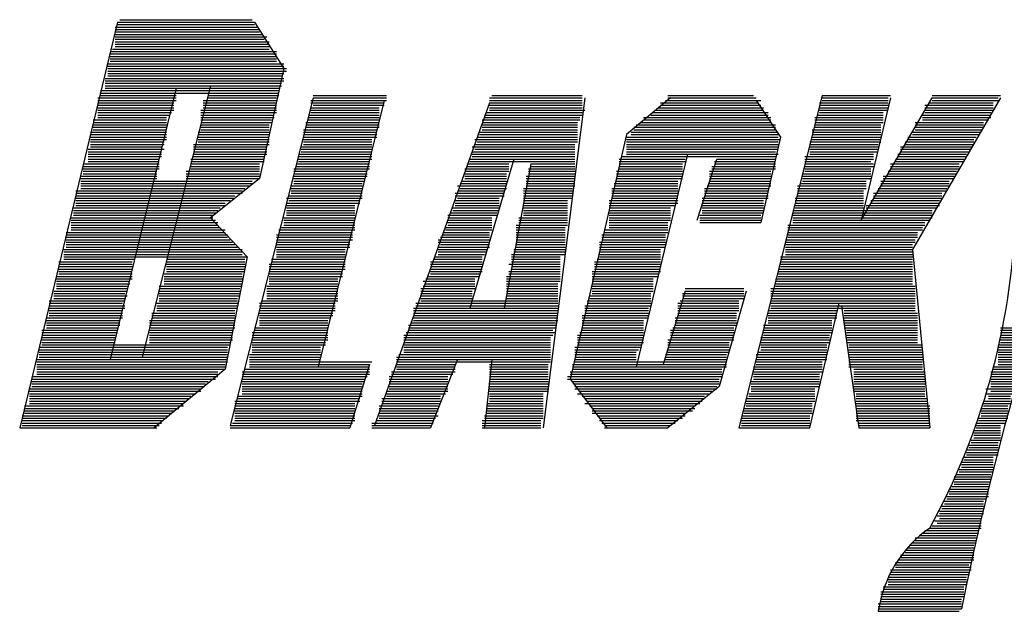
# Model space of a CAD drawing. Extents: x 11.9 to 28.1, y 10.8 to 21.2.
# Tile 21 of 39: x 18.912 to 19.315, y 18.971 to 19.213. Entities that reach past the tile are written whole.
import ezdxf

# ---------------------------------------------------------------- set-up
doc = ezdxf.new("R2010")
doc.units = 0
doc.header["$MEASUREMENT"] = 0
doc.layers.add('LAYNR1', color=2, linetype='Continuous')

msp = doc.modelspace()

# ---------------------------------------------------------------- linework, layer by layer
at = {"layer": 'LAYNR1', "color": 7}
for points in [[(18.952, 19.212), (18.912, 19.046)], [(18.952, 19.212), (19.008, 19.212)], [(18.953, 19.213), (19.007, 19.213)], [(19.008, 19.212), (19.02, 19.193)], [(18.951, 19.21), (19.009, 19.21)], [(18.951, 19.209), (19.01, 19.209)], [(18.951, 19.208), (19.01, 19.208)], [(18.952, 19.211), (19.008, 19.211)], [(18.951, 19.207), (19.011, 19.207)], [(18.951, 19.206), (19.013, 19.206)], [(18.951, 19.205), (19.012, 19.205)], [(18.951, 19.204), (19.014, 19.204)], [(18.949, 19.2), (19.017, 19.2)], [(18.95, 19.201), (19.014, 19.201)], [(18.951, 19.203), (19.014, 19.203)], [(18.951, 19.202), (19.014, 19.202)], [(18.949, 19.199), (19.017, 19.199)], [(18.949, 19.198), (19.017, 19.198)], [(18.949, 19.197), (19.017, 19.197)], [(18.949, 19.196), (19.017, 19.196)], [(18.948, 19.195), (19.02, 19.195)], [(18.948, 19.194), (19.02, 19.194)], [(18.948, 19.193), (19.021, 19.193)], [(18.948, 19.192), (19.021, 19.192)], [(19.02, 19.193), (19.01, 19.148)], [(18.947, 19.189), (19.02, 19.189)], [(18.947, 19.188), (19.02, 19.188)], [(18.948, 19.191), (19.02, 19.191)], [(18.948, 19.19), (19.019, 19.19)], [(18.945, 19.184), (19.018, 19.184)], [(18.947, 19.187), (19.019, 19.187)], [(18.947, 19.186), (19.019, 19.186)], [(18.947, 19.185), (19.018, 19.185)], [(18.976, 19.185), (18.949, 19.074)], [(18.99, 19.186), (18.962, 19.075)], [(18.944, 19.181), (18.976, 19.181)], [(18.944, 19.18), (18.976, 19.18)], [(18.945, 19.183), (19.018, 19.183)], [(18.945, 19.182), (18.976, 19.182)], [(18.987, 19.18), (19.017, 19.18)], [(18.989, 19.182), (19.018, 19.182)], [(18.989, 19.181), (19.017, 19.181)], [(19.032, 19.181), (18.998, 19.047)], [(19.031, 19.18), (19.062, 19.18)], [(19.032, 19.182), (19.062, 19.182)], [(19.032, 19.181), (19.062, 19.181)], [(19.061, 19.18), (19.034, 19.071)], [(19.104, 19.181), (19.142, 19.181)], [(19.104, 19.18), (19.142, 19.18)], [(19.105, 19.182), (19.142, 19.182)], [(19.143, 19.181), (19.126, 19.046)], [(19.178, 19.181), (19.16, 19.166)], [(19.176, 19.18), (19.215, 19.18)], [(19.177, 19.182), (19.212, 19.182)], [(19.177, 19.181), (19.213, 19.181)], [(19.24, 19.182), (19.206, 19.046)], [(19.213, 19.18), (19.223, 19.165)], [(19.24, 19.182), (19.268, 19.182)], [(19.24, 19.181), (19.267, 19.181)], [(19.24, 19.18), (19.267, 19.18)], [(19.268, 19.181), (19.256, 19.131)], [(19.256, 19.131), (19.285, 19.181)], [(19.313, 19.181), (19.277, 19.119)], [(19.285, 19.182), (19.313, 19.182)], [(19.285, 19.181), (19.312, 19.181)], [(19.285, 19.18), (19.312, 19.18)], [(18.944, 19.179), (18.975, 19.179)], [(18.944, 19.178), (18.975, 19.178)], [(18.944, 19.177), (18.975, 19.177)], [(18.944, 19.176), (18.975, 19.176)], [(18.986, 19.176), (19.017, 19.176)], [(18.987, 19.179), (19.017, 19.179)], [(18.987, 19.178), (19.017, 19.178)], [(18.987, 19.177), (19.017, 19.177)], [(19.031, 19.179), (19.061, 19.179)], [(19.031, 19.177), (19.059, 19.177)], [(19.031, 19.176), (19.059, 19.176)], [(19.032, 19.178), (19.061, 19.178)], [(19.104, 19.179), (19.057, 19.047)], [(19.104, 19.179), (19.142, 19.179)], [(19.104, 19.178), (19.142, 19.178)], [(19.104, 19.177), (19.142, 19.177)], [(19.104, 19.176), (19.143, 19.176)], [(19.172, 19.176), (19.216, 19.176)], [(19.173, 19.177), (19.216, 19.177)], [(19.174, 19.179), (19.214, 19.179)], [(19.174, 19.178), (19.215, 19.178)], [(19.239, 19.179), (19.267, 19.179)], [(19.239, 19.178), (19.267, 19.178)], [(19.239, 19.177), (19.267, 19.177)], [(19.239, 19.176), (19.267, 19.176)], [(19.282, 19.178), (19.31, 19.178)], [(19.282, 19.177), (19.31, 19.177)], [(19.282, 19.176), (19.31, 19.176)], [(19.284, 19.179), (19.31, 19.179)], [(18.942, 19.172), (18.972, 19.172)], [(18.944, 19.175), (18.974, 19.175)], [(18.944, 19.174), (18.973, 19.174)], [(18.944, 19.173), (18.972, 19.173)], [(18.986, 19.175), (19.017, 19.175)], [(18.986, 19.174), (19.016, 19.174)], [(18.986, 19.173), (19.016, 19.173)], [(18.986, 19.172), (19.015, 19.172)], [(19.03, 19.174), (19.059, 19.174)], [(19.03, 19.173), (19.059, 19.173)], [(19.03, 19.172), (19.059, 19.172)], [(19.031, 19.175), (19.059, 19.175)], [(19.101, 19.172), (19.141, 19.172)], [(19.102, 19.174), (19.142, 19.174)], [(19.102, 19.173), (19.141, 19.173)], [(19.103, 19.175), (19.142, 19.175)], [(19.167, 19.173), (19.219, 19.173)], [(19.167, 19.172), (19.219, 19.172)], [(19.17, 19.174), (19.218, 19.174)], [(19.171, 19.175), (19.218, 19.175)], [(19.237, 19.173), (19.265, 19.173)], [(19.237, 19.172), (19.265, 19.172)], [(19.238, 19.174), (19.265, 19.174)], [(19.239, 19.175), (19.265, 19.175)], [(19.281, 19.174), (19.309, 19.174)], [(19.281, 19.173), (19.309, 19.173)], [(19.281, 19.172), (19.308, 19.172)], [(19.282, 19.175), (19.309, 19.175)], [(18.942, 19.171), (18.972, 19.171)], [(18.942, 19.17), (18.972, 19.17)], [(18.942, 19.169), (18.972, 19.169)], [(18.942, 19.168), (18.972, 19.168)], [(18.986, 19.171), (19.015, 19.171)], [(18.986, 19.17), (19.014, 19.17)], [(18.986, 19.169), (19.014, 19.169)], [(18.986, 19.168), (19.014, 19.168)], [(19.028, 19.168), (19.058, 19.168)], [(19.029, 19.171), (19.059, 19.171)], [(19.029, 19.17), (19.059, 19.17)], [(19.029, 19.169), (19.059, 19.169)], [(19.101, 19.171), (19.14, 19.171)], [(19.101, 19.17), (19.14, 19.17)], [(19.101, 19.169), (19.14, 19.169)], [(19.101, 19.168), (19.14, 19.168)], [(19.163, 19.169), (19.221, 19.169)], [(19.163, 19.168), (19.221, 19.168)], [(19.164, 19.17), (19.221, 19.17)], [(19.166, 19.171), (19.219, 19.171)], [(19.236, 19.168), (19.264, 19.168)], [(19.237, 19.171), (19.265, 19.171)], [(19.237, 19.17), (19.264, 19.17)], [(19.237, 19.169), (19.264, 19.169)], [(19.278, 19.171), (19.306, 19.171)], [(19.278, 19.17), (19.306, 19.17)], [(19.278, 19.169), (19.306, 19.169)], [(19.278, 19.168), (19.305, 19.168)], [(18.941, 19.167), (18.972, 19.167)], [(18.941, 19.166), (18.972, 19.166)], [(18.941, 19.165), (18.972, 19.165)], [(18.941, 19.164), (18.972, 19.164)], [(18.985, 19.167), (19.014, 19.167)], [(18.985, 19.166), (19.014, 19.166)], [(18.985, 19.165), (19.014, 19.165)], [(18.985, 19.164), (19.014, 19.164)], [(19.028, 19.167), (19.058, 19.167)], [(19.028, 19.166), (19.058, 19.166)], [(19.028, 19.165), (19.058, 19.165)], [(19.028, 19.164), (19.056, 19.164)], [(19.098, 19.164), (19.14, 19.164)], [(19.099, 19.165), (19.14, 19.165)], [(19.1, 19.167), (19.14, 19.167)], [(19.1, 19.166), (19.14, 19.166)], [(19.16, 19.166), (19.137, 19.066)], [(19.16, 19.165), (19.222, 19.165)], [(19.16, 19.164), (19.223, 19.164)], [(19.162, 19.167), (19.222, 19.167)], [(19.162, 19.166), (19.222, 19.166)], [(19.223, 19.165), (19.215, 19.13)], [(19.236, 19.167), (19.264, 19.167)], [(19.236, 19.166), (19.264, 19.166)], [(19.236, 19.165), (19.264, 19.165)], [(19.236, 19.164), (19.264, 19.164)], [(19.275, 19.165), (19.303, 19.165)], [(19.275, 19.164), (19.302, 19.164)], [(19.277, 19.167), (19.305, 19.167)], [(19.277, 19.166), (19.304, 19.166)], [(18.94, 19.16), (18.971, 19.16)], [(18.941, 19.163), (18.971, 19.163)], [(18.941, 19.162), (18.971, 19.162)], [(18.941, 19.161), (18.97, 19.161)], [(18.983, 19.162), (19.014, 19.162)], [(18.983, 19.161), (19.013, 19.161)], [(18.983, 19.16), (19.013, 19.16)], [(18.985, 19.163), (19.014, 19.163)], [(19.027, 19.161), (19.056, 19.161)], [(19.027, 19.16), (19.056, 19.16)], [(19.028, 19.163), (19.056, 19.163)], [(19.028, 19.162), (19.056, 19.162)], [(19.097, 19.161), (19.139, 19.161)], [(19.098, 19.162), (19.139, 19.162)], [(19.098, 19.16), (19.139, 19.16)], [(19.099, 19.163), (19.14, 19.163)], [(19.16, 19.163), (19.222, 19.163)], [(19.16, 19.162), (19.222, 19.162)], [(19.16, 19.161), (19.222, 19.161)], [(19.16, 19.16), (19.222, 19.16)], [(19.235, 19.163), (19.264, 19.163)], [(19.235, 19.162), (19.263, 19.162)], [(19.235, 19.161), (19.263, 19.161)], [(19.235, 19.16), (19.263, 19.16)], [(19.272, 19.161), (19.301, 19.161)], [(19.272, 19.16), (19.301, 19.16)], [(19.274, 19.163), (19.302, 19.163)], [(19.274, 19.162), (19.302, 19.162)], [(18.94, 19.159), (18.97, 19.159)], [(18.94, 19.158), (18.97, 19.158)], [(18.94, 19.157), (18.97, 19.157)], [(18.94, 19.156), (18.969, 19.156)], [(18.94, 19.155), (18.969, 19.155)], [(18.982, 19.156), (19.012, 19.156)], [(18.982, 19.155), (19.012, 19.155)], [(18.983, 19.159), (19.013, 19.159)], [(18.983, 19.158), (19.013, 19.158)], [(18.983, 19.157), (19.012, 19.157)], [(19.026, 19.158), (19.056, 19.158)], [(19.026, 19.157), (19.056, 19.157)], [(19.026, 19.156), (19.056, 19.156)], [(19.026, 19.155), (19.055, 19.155)], [(19.027, 19.159), (19.056, 19.159)], [(19.114, 19.156), (19.096, 19.095)], [(19.096, 19.156), (19.139, 19.156)], [(19.096, 19.155), (19.139, 19.155)], [(19.097, 19.159), (19.139, 19.159)], [(19.097, 19.158), (19.139, 19.158)], [(19.097, 19.157), (19.139, 19.157)], [(19.157, 19.156), (19.184, 19.156)], [(19.157, 19.155), (19.184, 19.155)], [(19.158, 19.157), (19.221, 19.157)], [(19.16, 19.159), (19.221, 19.159)], [(19.16, 19.158), (19.222, 19.158)], [(19.185, 19.158), (19.164, 19.071)], [(19.189, 19.131), (19.197, 19.156)], [(19.196, 19.155), (19.221, 19.155)], [(19.197, 19.156), (19.221, 19.156)], [(19.233, 19.157), (19.261, 19.157)], [(19.233, 19.156), (19.261, 19.156)], [(19.233, 19.155), (19.26, 19.155)], [(19.235, 19.159), (19.263, 19.159)], [(19.235, 19.158), (19.261, 19.158)], [(19.27, 19.156), (19.298, 19.156)], [(19.27, 19.155), (19.298, 19.155)], [(19.271, 19.158), (19.299, 19.158)], [(19.271, 19.157), (19.299, 19.157)], [(19.272, 19.159), (19.3, 19.159)], [(18.938, 19.154), (18.969, 19.154)], [(18.938, 19.153), (18.969, 19.153)], [(18.938, 19.152), (18.969, 19.152)], [(18.938, 19.151), (18.968, 19.151)], [(18.98, 19.151), (19.01, 19.151)], [(18.982, 19.154), (19.01, 19.154)], [(18.982, 19.153), (19.01, 19.153)], [(18.982, 19.152), (19.01, 19.152)], [(19.024, 19.152), (19.055, 19.152)], [(19.024, 19.151), (19.054, 19.151)], [(19.025, 19.154), (19.055, 19.154)], [(19.025, 19.153), (19.055, 19.153)], [(19.094, 19.152), (19.112, 19.152)], [(19.094, 19.151), (19.112, 19.151)], [(19.095, 19.154), (19.112, 19.154)], [(19.095, 19.153), (19.112, 19.153)], [(19.121, 19.154), (19.11, 19.095)], [(19.12, 19.152), (19.139, 19.152)], [(19.12, 19.151), (19.139, 19.151)], [(19.121, 19.154), (19.139, 19.154)], [(19.121, 19.153), (19.139, 19.153)], [(19.156, 19.151), (19.183, 19.151)], [(19.157, 19.154), (19.183, 19.154)], [(19.157, 19.153), (19.183, 19.153)], [(19.157, 19.152), (19.183, 19.152)], [(19.194, 19.151), (19.219, 19.151)], [(19.195, 19.153), (19.221, 19.153)], [(19.195, 19.152), (19.221, 19.152)], [(19.196, 19.154), (19.221, 19.154)], [(19.233, 19.154), (19.261, 19.154)], [(19.233, 19.153), (19.261, 19.153)], [(19.233, 19.152), (19.26, 19.152)], [(19.233, 19.151), (19.26, 19.151)], [(19.267, 19.151), (19.295, 19.151)], [(19.268, 19.154), (19.296, 19.154)], [(19.268, 19.153), (19.296, 19.153)], [(19.268, 19.152), (19.296, 19.152)], [(18.937, 19.149), (18.968, 19.149)], [(18.937, 19.148), (18.968, 19.148)], [(18.937, 19.147), (19.007, 19.147)], [(18.938, 19.15), (18.968, 19.15)], [(18.98, 19.15), (19.01, 19.15)], [(18.98, 19.149), (19.01, 19.149)], [(18.98, 19.148), (19.01, 19.148)], [(19.01, 19.148), (18.99, 19.132)], [(19.024, 19.15), (19.054, 19.15)], [(19.024, 19.149), (19.054, 19.149)], [(19.024, 19.148), (19.053, 19.148)], [(19.024, 19.147), (19.053, 19.147)], [(19.093, 19.147), (19.111, 19.147)], [(19.094, 19.15), (19.111, 19.15)], [(19.094, 19.149), (19.111, 19.149)], [(19.094, 19.148), (19.111, 19.148)], [(19.119, 19.149), (19.139, 19.149)], [(19.119, 19.148), (19.139, 19.148)], [(19.119, 19.147), (19.139, 19.147)], [(19.12, 19.15), (19.139, 19.15)], [(19.156, 19.15), (19.183, 19.15)], [(19.156, 19.149), (19.183, 19.149)], [(19.156, 19.148), (19.183, 19.148)], [(19.156, 19.147), (19.181, 19.147)], [(19.194, 19.15), (19.219, 19.15)], [(19.194, 19.149), (19.219, 19.149)], [(19.194, 19.148), (19.219, 19.148)], [(19.194, 19.147), (19.219, 19.147)], [(19.232, 19.15), (19.26, 19.15)], [(19.232, 19.149), (19.26, 19.149)], [(19.232, 19.148), (19.26, 19.148)], [(19.232, 19.147), (19.258, 19.147)], [(19.264, 19.147), (19.292, 19.147)], [(19.265, 19.149), (19.294, 19.149)], [(19.265, 19.148), (19.294, 19.148)], [(19.267, 19.15), (19.295, 19.15)], [(18.935, 19.143), (19.003, 19.143)], [(18.937, 19.146), (19.007, 19.146)], [(18.937, 19.145), (19.006, 19.145)], [(18.937, 19.144), (19.004, 19.144)], [(19.023, 19.145), (19.052, 19.145)], [(19.023, 19.144), (19.052, 19.144)], [(19.023, 19.143), (19.052, 19.143)], [(19.024, 19.146), (19.052, 19.146)], [(19.091, 19.145), (19.111, 19.145)], [(19.091, 19.143), (19.11, 19.143)], [(19.092, 19.146), (19.111, 19.146)], [(19.092, 19.144), (19.111, 19.144)], [(19.118, 19.144), (19.138, 19.144)], [(19.118, 19.143), (19.138, 19.143)], [(19.119, 19.146), (19.139, 19.146)], [(19.119, 19.145), (19.139, 19.145)], [(19.154, 19.144), (19.181, 19.144)], [(19.154, 19.143), (19.181, 19.143)], [(19.155, 19.146), (19.181, 19.146)], [(19.155, 19.145), (19.181, 19.145)], [(19.192, 19.144), (19.218, 19.144)], [(19.192, 19.143), (19.218, 19.143)], [(19.193, 19.145), (19.219, 19.145)], [(19.194, 19.146), (19.219, 19.146)], [(19.23, 19.145), (19.258, 19.145)], [(19.23, 19.144), (19.258, 19.144)], [(19.23, 19.143), (19.257, 19.143)], [(19.231, 19.146), (19.258, 19.146)], [(19.263, 19.144), (19.291, 19.144)], [(19.263, 19.143), (19.291, 19.143)], [(19.264, 19.146), (19.292, 19.146)], [(19.264, 19.145), (19.292, 19.145)], [(18.935, 19.142), (19.003, 19.142)], [(18.935, 19.141), (19, 19.141)], [(18.935, 19.14), (19, 19.14)], [(18.935, 19.139), (18.998, 19.139)], [(19.021, 19.14), (19.052, 19.14)], [(19.022, 19.141), (19.052, 19.141)], [(19.022, 19.139), (19.051, 19.139)], [(19.023, 19.142), (19.052, 19.142)], [(19.09, 19.142), (19.11, 19.142)], [(19.09, 19.141), (19.11, 19.141)], [(19.09, 19.139), (19.108, 19.139)], [(19.091, 19.14), (19.108, 19.14)], [(19.118, 19.142), (19.138, 19.142)], [(19.118, 19.141), (19.138, 19.141)], [(19.118, 19.14), (19.138, 19.14)], [(19.118, 19.139), (19.136, 19.139)], [(19.153, 19.139), (19.181, 19.139)], [(19.154, 19.142), (19.181, 19.142)], [(19.154, 19.141), (19.181, 19.141)], [(19.154, 19.14), (19.181, 19.14)], [(19.191, 19.14), (19.218, 19.14)], [(19.191, 19.139), (19.216, 19.139)], [(19.192, 19.142), (19.218, 19.142)], [(19.192, 19.141), (19.218, 19.141)], [(19.229, 19.14), (19.257, 19.14)], [(19.229, 19.139), (19.257, 19.139)], [(19.23, 19.142), (19.257, 19.142)], [(19.23, 19.141), (19.257, 19.141)], [(19.26, 19.139), (19.288, 19.139)], [(19.261, 19.142), (19.289, 19.142)], [(19.261, 19.141), (19.289, 19.141)], [(19.261, 19.14), (19.289, 19.14)], [(18.934, 19.136), (18.994, 19.136)], [(18.934, 19.135), (18.993, 19.135)], [(18.935, 19.138), (18.996, 19.138)], [(18.935, 19.137), (18.996, 19.137)], [(19.021, 19.138), (19.051, 19.138)], [(19.021, 19.137), (19.049, 19.137)], [(19.021, 19.136), (19.049, 19.136)], [(19.021, 19.135), (19.049, 19.135)], [(19.089, 19.136), (19.108, 19.136)], [(19.089, 19.135), (19.108, 19.135)], [(19.09, 19.138), (19.108, 19.138)], [(19.09, 19.137), (19.108, 19.137)], [(19.118, 19.138), (19.136, 19.138)], [(19.118, 19.137), (19.136, 19.137)], [(19.118, 19.136), (19.136, 19.136)], [(19.118, 19.135), (19.136, 19.135)], [(19.153, 19.138), (19.181, 19.138)], [(19.153, 19.137), (19.18, 19.137)], [(19.153, 19.136), (19.178, 19.136)], [(19.153, 19.135), (19.178, 19.135)], [(19.191, 19.138), (19.216, 19.138)], [(19.191, 19.137), (19.216, 19.137)], [(19.191, 19.136), (19.216, 19.136)], [(19.191, 19.135), (19.216, 19.135)], [(19.228, 19.135), (19.285, 19.135)], [(19.229, 19.138), (19.257, 19.138)], [(19.229, 19.137), (19.257, 19.137)], [(19.229, 19.136), (19.257, 19.136)], [(19.258, 19.137), (19.288, 19.137)], [(19.258, 19.136), (19.287, 19.136)], [(19.26, 19.138), (19.288, 19.138)], [(18.933, 19.132), (18.991, 19.132)], [(18.933, 19.131), (18.992, 19.131)], [(18.934, 19.134), (18.992, 19.134)], [(18.934, 19.133), (18.991, 19.133)], [(18.99, 19.132), (19.005, 19.116)], [(19.02, 19.132), (19.049, 19.132)], [(19.02, 19.131), (19.049, 19.131)], [(19.021, 19.134), (19.049, 19.134)], [(19.021, 19.133), (19.049, 19.133)], [(19.087, 19.133), (19.107, 19.133)], [(19.087, 19.132), (19.105, 19.132)], [(19.087, 19.131), (19.105, 19.131)], [(19.088, 19.134), (19.107, 19.134)], [(19.116, 19.132), (19.136, 19.132)], [(19.116, 19.131), (19.136, 19.131)], [(19.118, 19.134), (19.136, 19.134)], [(19.118, 19.133), (19.136, 19.133)], [(19.153, 19.134), (19.178, 19.134)], [(19.153, 19.133), (19.178, 19.133)], [(19.153, 19.132), (19.178, 19.132)], [(19.153, 19.131), (19.178, 19.131)], [(19.19, 19.133), (19.215, 19.133)], [(19.19, 19.132), (19.215, 19.132)], [(19.19, 19.131), (19.215, 19.131)], [(19.191, 19.134), (19.216, 19.134)], [(19.228, 19.134), (19.285, 19.134)], [(19.228, 19.133), (19.285, 19.133)], [(19.228, 19.132), (19.285, 19.132)], [(19.228, 19.131), (19.284, 19.131)], [(18.933, 19.13), (18.993, 19.13)], [(18.933, 19.129), (18.993, 19.129)], [(18.933, 19.128), (18.994, 19.128)], [(18.933, 19.127), (18.996, 19.127)], [(19.018, 19.127), (19.049, 19.127)], [(19.019, 19.128), (19.049, 19.128)], [(19.02, 19.13), (19.049, 19.13)], [(19.02, 19.129), (19.049, 19.129)], [(19.086, 19.128), (19.105, 19.128)], [(19.086, 19.127), (19.105, 19.127)], [(19.087, 19.13), (19.105, 19.13)], [(19.087, 19.129), (19.105, 19.129)], [(19.115, 19.129), (19.136, 19.129)], [(19.115, 19.128), (19.135, 19.128)], [(19.115, 19.127), (19.135, 19.127)], [(19.116, 19.13), (19.136, 19.13)], [(19.151, 19.127), (19.177, 19.127)], [(19.153, 19.13), (19.177, 19.13)], [(19.153, 19.129), (19.177, 19.129)], [(19.153, 19.128), (19.177, 19.128)], [(19.19, 19.13), (19.215, 19.13)], [(19.226, 19.129), (19.282, 19.129)], [(19.226, 19.128), (19.281, 19.128)], [(19.226, 19.127), (19.281, 19.127)], [(19.228, 19.13), (19.282, 19.13)], [(18.931, 19.126), (18.996, 19.126)], [(18.931, 19.125), (18.997, 19.125)], [(18.931, 19.124), (18.997, 19.124)], [(18.931, 19.123), (18.998, 19.123)], [(19.017, 19.125), (19.048, 19.125)], [(19.017, 19.124), (19.048, 19.124)], [(19.017, 19.123), (19.048, 19.123)], [(19.018, 19.126), (19.048, 19.126)], [(19.083, 19.123), (19.104, 19.123)], [(19.084, 19.124), (19.104, 19.124)], [(19.085, 19.126), (19.104, 19.126)], [(19.085, 19.125), (19.104, 19.125)], [(19.115, 19.126), (19.135, 19.126)], [(19.115, 19.125), (19.135, 19.125)], [(19.115, 19.124), (19.135, 19.124)], [(19.115, 19.123), (19.135, 19.123)], [(19.15, 19.125), (19.176, 19.125)], [(19.15, 19.124), (19.176, 19.124)], [(19.15, 19.123), (19.176, 19.123)], [(19.151, 19.126), (19.177, 19.126)], [(19.225, 19.123), (19.278, 19.123)], [(19.226, 19.126), (19.279, 19.126)], [(19.226, 19.125), (19.279, 19.125)], [(19.226, 19.124), (19.279, 19.124)], [(18.93, 19.119), (19.003, 19.119)], [(18.931, 19.122), (18.999, 19.122)], [(18.931, 19.121), (19, 19.121)], [(18.931, 19.12), (19.001, 19.12)], [(19.017, 19.122), (19.047, 19.122)], [(19.017, 19.121), (19.047, 19.121)], [(19.017, 19.12), (19.047, 19.12)], [(19.017, 19.119), (19.045, 19.119)], [(19.083, 19.122), (19.104, 19.122)], [(19.083, 19.12), (19.104, 19.12)], [(19.083, 19.119), (19.103, 19.119)], [(19.084, 19.121), (19.104, 19.121)], [(19.114, 19.119), (19.135, 19.119)], [(19.115, 19.122), (19.135, 19.122)], [(19.115, 19.121), (19.135, 19.121)], [(19.115, 19.12), (19.135, 19.12)], [(19.149, 19.122), (19.176, 19.122)], [(19.149, 19.121), (19.176, 19.121)], [(19.149, 19.12), (19.176, 19.12)], [(19.149, 19.119), (19.174, 19.119)], [(19.225, 19.122), (19.278, 19.122)], [(19.225, 19.121), (19.277, 19.121)], [(19.225, 19.12), (19.277, 19.12)], [(19.225, 19.119), (19.277, 19.119)], [(19.277, 19.119), (19.284, 19.046)], [(18.93, 19.118), (19.003, 19.118)], [(18.93, 19.117), (19.003, 19.117)], [(18.93, 19.116), (19.005, 19.116)], [(18.93, 19.115), (18.959, 19.115)], [(18.972, 19.115), (19.004, 19.115)], [(19.005, 19.116), (18.996, 19.07)], [(19.015, 19.115), (19.045, 19.115)], [(19.017, 19.118), (19.045, 19.118)], [(19.017, 19.117), (19.045, 19.117)], [(19.017, 19.116), (19.045, 19.116)], [(19.081, 19.115), (19.101, 19.115)], [(19.082, 19.116), (19.101, 19.116)], [(19.083, 19.118), (19.103, 19.118)], [(19.083, 19.117), (19.102, 19.117)], [(19.113, 19.117), (19.135, 19.117)], [(19.113, 19.116), (19.133, 19.116)], [(19.113, 19.115), (19.133, 19.115)], [(19.114, 19.118), (19.135, 19.118)], [(19.148, 19.115), (19.174, 19.115)], [(19.149, 19.118), (19.174, 19.118)], [(19.149, 19.117), (19.174, 19.117)], [(19.149, 19.116), (19.174, 19.116)], [(19.223, 19.116), (19.277, 19.116)], [(19.223, 19.115), (19.277, 19.115)], [(19.225, 19.118), (19.277, 19.118)], [(19.225, 19.117), (19.277, 19.117)], [(18.928, 19.114), (18.958, 19.114)], [(18.928, 19.113), (18.958, 19.113)], [(18.928, 19.112), (18.958, 19.112)], [(18.928, 19.111), (18.958, 19.111)], [(18.972, 19.114), (19.004, 19.114)], [(18.972, 19.113), (19.004, 19.113)], [(18.972, 19.112), (19.004, 19.112)], [(18.972, 19.111), (19.004, 19.111)], [(19.014, 19.113), (19.045, 19.113)], [(19.014, 19.112), (19.045, 19.112)], [(19.014, 19.111), (19.045, 19.111)], [(19.015, 19.114), (19.045, 19.114)], [(19.08, 19.114), (19.101, 19.114)], [(19.08, 19.113), (19.101, 19.113)], [(19.08, 19.112), (19.101, 19.112)], [(19.08, 19.111), (19.101, 19.111)], [(19.112, 19.113), (19.133, 19.113)], [(19.113, 19.114), (19.133, 19.114)], [(19.113, 19.112), (19.133, 19.112)], [(19.113, 19.111), (19.133, 19.111)], [(19.147, 19.114), (19.174, 19.114)], [(19.147, 19.113), (19.174, 19.113)], [(19.147, 19.112), (19.174, 19.112)], [(19.147, 19.111), (19.174, 19.111)], [(19.222, 19.111), (19.277, 19.111)], [(19.223, 19.114), (19.277, 19.114)], [(19.223, 19.113), (19.277, 19.113)], [(19.223, 19.112), (19.277, 19.112)], [(18.927, 19.108), (18.958, 19.108)], [(18.927, 19.107), (18.958, 19.107)], [(18.928, 19.11), (18.958, 19.11)], [(18.928, 19.109), (18.958, 19.109)], [(18.971, 19.109), (19.003, 19.109)], [(18.971, 19.108), (19.003, 19.108)], [(18.971, 19.107), (19.003, 19.107)], [(18.972, 19.11), (19.004, 19.11)], [(19.014, 19.11), (19.044, 19.11)], [(19.014, 19.109), (19.044, 19.109)], [(19.014, 19.108), (19.044, 19.108)], [(19.014, 19.107), (19.042, 19.107)], [(19.078, 19.107), (19.098, 19.107)], [(19.079, 19.108), (19.1, 19.108)], [(19.08, 19.11), (19.101, 19.11)], [(19.08, 19.109), (19.1, 19.109)], [(19.111, 19.108), (19.133, 19.108)], [(19.111, 19.107), (19.133, 19.107)], [(19.112, 19.11), (19.133, 19.11)], [(19.112, 19.109), (19.133, 19.109)], [(19.146, 19.11), (19.174, 19.11)], [(19.146, 19.109), (19.173, 19.109)], [(19.146, 19.108), (19.173, 19.108)], [(19.146, 19.107), (19.171, 19.107)], [(19.221, 19.107), (19.277, 19.107)], [(19.222, 19.11), (19.277, 19.11)], [(19.222, 19.109), (19.277, 19.109)], [(19.222, 19.108), (19.277, 19.108)], [(18.927, 19.106), (18.957, 19.106)], [(18.927, 19.105), (18.957, 19.105)], [(18.927, 19.104), (18.956, 19.104)], [(18.927, 19.103), (18.956, 19.103)], [(18.969, 19.104), (19.003, 19.104)], [(18.969, 19.103), (19.002, 19.103)], [(18.971, 19.106), (19.003, 19.106)], [(18.971, 19.105), (19.003, 19.105)], [(19.013, 19.104), (19.042, 19.104)], [(19.013, 19.103), (19.042, 19.103)], [(19.014, 19.106), (19.042, 19.106)], [(19.014, 19.105), (19.042, 19.105)], [(19.076, 19.103), (19.098, 19.103)], [(19.077, 19.106), (19.098, 19.106)], [(19.077, 19.104), (19.098, 19.104)], [(19.078, 19.105), (19.098, 19.105)], [(19.111, 19.106), (19.133, 19.106)], [(19.111, 19.105), (19.132, 19.105)], [(19.111, 19.104), (19.132, 19.104)], [(19.111, 19.103), (19.132, 19.103)], [(19.146, 19.106), (19.171, 19.106)], [(19.146, 19.105), (19.171, 19.105)], [(19.146, 19.104), (19.171, 19.104)], [(19.146, 19.103), (19.171, 19.103)], [(19.184, 19.103), (19.208, 19.103)], [(19.219, 19.103), (19.278, 19.103)], [(19.221, 19.106), (19.277, 19.106)], [(19.221, 19.105), (19.277, 19.105)], [(19.221, 19.104), (19.278, 19.104)], [(18.926, 19.102), (18.956, 19.102)], [(18.926, 19.101), (18.955, 19.101)], [(18.926, 19.1), (18.956, 19.1)], [(18.926, 19.099), (18.955, 19.099)], [(18.969, 19.102), (19.002, 19.102)], [(18.969, 19.101), (19.002, 19.101)], [(18.969, 19.1), (19.002, 19.1)], [(18.969, 19.099), (19.001, 19.099)], [(19.013, 19.102), (19.042, 19.102)], [(19.013, 19.101), (19.042, 19.101)], [(19.013, 19.1), (19.042, 19.1)], [(19.013, 19.099), (19.042, 19.099)], [(19.076, 19.102), (19.097, 19.102)], [(19.076, 19.101), (19.097, 19.101)], [(19.076, 19.1), (19.097, 19.1)], [(19.076, 19.099), (19.097, 19.099)], [(19.111, 19.102), (19.132, 19.102)], [(19.111, 19.101), (19.132, 19.101)], [(19.111, 19.1), (19.132, 19.1)], [(19.111, 19.099), (19.132, 19.099)], [(19.145, 19.1), (19.17, 19.1)], [(19.145, 19.099), (19.17, 19.099)], [(19.146, 19.102), (19.171, 19.102)], [(19.146, 19.101), (19.17, 19.101)], [(19.184, 19.102), (19.175, 19.072)], [(19.183, 19.101), (19.208, 19.101)], [(19.183, 19.1), (19.208, 19.1)], [(19.183, 19.099), (19.208, 19.099)], [(19.184, 19.102), (19.208, 19.102)], [(19.209, 19.102), (19.198, 19.063)], [(19.219, 19.102), (19.278, 19.102)], [(19.219, 19.101), (19.278, 19.101)], [(19.219, 19.1), (19.278, 19.1)], [(19.219, 19.099), (19.278, 19.099)], [(18.924, 19.098), (18.955, 19.098)], [(18.924, 19.097), (18.954, 19.097)], [(18.924, 19.096), (18.955, 19.096)], [(18.924, 19.095), (18.955, 19.095)], [(18.968, 19.097), (19.001, 19.097)], [(18.968, 19.096), (19.001, 19.096)], [(18.968, 19.095), (19.001, 19.095)], [(18.969, 19.098), (19.001, 19.098)], [(19.01, 19.097), (19.041, 19.097)], [(19.01, 19.096), (19.041, 19.096)], [(19.01, 19.095), (19.041, 19.095)], [(19.011, 19.098), (19.042, 19.098)], [(19.073, 19.095), (19.132, 19.095)], [(19.074, 19.097), (19.132, 19.097)], [(19.074, 19.096), (19.132, 19.096)], [(19.076, 19.098), (19.132, 19.098)], [(19.143, 19.096), (19.17, 19.096)], [(19.143, 19.095), (19.169, 19.095)], [(19.144, 19.098), (19.17, 19.098)], [(19.144, 19.097), (19.17, 19.097)], [(19.181, 19.097), (19.206, 19.097)], [(19.181, 19.096), (19.206, 19.096)], [(19.181, 19.095), (19.206, 19.095)], [(19.182, 19.098), (19.206, 19.098)], [(19.219, 19.098), (19.278, 19.098)], [(19.219, 19.097), (19.278, 19.097)], [(19.219, 19.096), (19.278, 19.096)], [(19.219, 19.095), (19.278, 19.095)], [(19.235, 19.046), (19.247, 19.097)], [(19.248, 19.096), (19.255, 19.046)], [(18.923, 19.091), (18.954, 19.091)], [(18.924, 19.094), (18.954, 19.094)], [(18.924, 19.093), (18.954, 19.093)], [(18.924, 19.092), (18.954, 19.092)], [(18.966, 19.093), (19, 19.093)], [(18.966, 19.092), (19, 19.092)], [(18.966, 19.091), (19, 19.091)], [(18.968, 19.094), (19, 19.094)], [(19.01, 19.094), (19.041, 19.094)], [(19.01, 19.093), (19.04, 19.093)], [(19.01, 19.092), (19.04, 19.092)], [(19.01, 19.091), (19.039, 19.091)], [(19.073, 19.094), (19.132, 19.094)], [(19.073, 19.093), (19.132, 19.093)], [(19.073, 19.092), (19.132, 19.092)], [(19.073, 19.091), (19.132, 19.091)], [(19.142, 19.092), (19.169, 19.092)], [(19.142, 19.091), (19.169, 19.091)], [(19.143, 19.094), (19.169, 19.094)], [(19.143, 19.093), (19.169, 19.093)], [(19.18, 19.091), (19.205, 19.091)], [(19.181, 19.094), (19.206, 19.094)], [(19.181, 19.093), (19.205, 19.093)], [(19.181, 19.092), (19.205, 19.092)], [(19.218, 19.094), (19.246, 19.094)], [(19.218, 19.093), (19.246, 19.093)], [(19.218, 19.092), (19.246, 19.092)], [(19.218, 19.091), (19.246, 19.091)], [(19.249, 19.094), (19.278, 19.094)], [(19.249, 19.093), (19.279, 19.093)], [(19.249, 19.092), (19.279, 19.092)], [(19.249, 19.091), (19.279, 19.091)], [(18.923, 19.09), (18.953, 19.09)], [(18.923, 19.089), (18.953, 19.089)], [(18.923, 19.088), (18.953, 19.088)], [(18.923, 19.087), (18.952, 19.087)], [(18.965, 19.09), (19, 19.09)], [(18.965, 19.089), (19, 19.089)], [(18.965, 19.088), (19, 19.088)], [(18.965, 19.087), (19, 19.087)], [(19.008, 19.087), (19.038, 19.087)], [(19.01, 19.09), (19.038, 19.09)], [(19.01, 19.089), (19.038, 19.089)], [(19.01, 19.088), (19.038, 19.088)], [(19.071, 19.088), (19.131, 19.088)], [(19.071, 19.087), (19.131, 19.087)], [(19.072, 19.089), (19.131, 19.089)], [(19.073, 19.09), (19.132, 19.09)], [(19.142, 19.09), (19.167, 19.09)], [(19.142, 19.089), (19.167, 19.089)], [(19.142, 19.088), (19.167, 19.088)], [(19.142, 19.087), (19.167, 19.087)], [(19.179, 19.087), (19.204, 19.087)], [(19.18, 19.09), (19.205, 19.09)], [(19.18, 19.089), (19.205, 19.089)], [(19.18, 19.088), (19.205, 19.088)], [(19.216, 19.088), (19.244, 19.088)], [(19.216, 19.087), (19.244, 19.087)], [(19.218, 19.09), (19.244, 19.09)], [(19.218, 19.089), (19.244, 19.089)], [(19.249, 19.09), (19.279, 19.09)], [(19.249, 19.089), (19.279, 19.089)], [(19.249, 19.088), (19.279, 19.088)], [(19.249, 19.087), (19.279, 19.087)], [(19.313, 19.087), (19.326, 19.087)], [(18.921, 19.086), (18.952, 19.086)], [(18.921, 19.085), (18.952, 19.085)], [(18.921, 19.084), (18.951, 19.084)], [(18.921, 19.083), (18.951, 19.083)], [(18.965, 19.086), (18.999, 19.086)], [(18.965, 19.085), (18.999, 19.085)], [(18.965, 19.084), (18.999, 19.084)], [(18.965, 19.083), (18.999, 19.083)], [(19.007, 19.085), (19.038, 19.085)], [(19.007, 19.084), (19.038, 19.084)], [(19.007, 19.083), (19.038, 19.083)], [(19.008, 19.086), (19.038, 19.086)], [(19.069, 19.084), (19.13, 19.084)], [(19.069, 19.083), (19.129, 19.083)], [(19.07, 19.085), (19.131, 19.085)], [(19.071, 19.086), (19.13, 19.086)], [(19.14, 19.084), (19.167, 19.084)], [(19.14, 19.083), (19.167, 19.083)], [(19.141, 19.085), (19.167, 19.085)], [(19.142, 19.086), (19.167, 19.086)], [(19.178, 19.086), (19.204, 19.086)], [(19.178, 19.085), (19.204, 19.085)], [(19.178, 19.084), (19.204, 19.084)], [(19.178, 19.083), (19.204, 19.083)], [(19.215, 19.083), (19.243, 19.083)], [(19.216, 19.086), (19.244, 19.086)], [(19.216, 19.085), (19.244, 19.085)], [(19.216, 19.084), (19.243, 19.084)], [(19.25, 19.086), (19.279, 19.086)], [(19.25, 19.085), (19.279, 19.085)], [(19.25, 19.084), (19.279, 19.084)], [(19.25, 19.083), (19.279, 19.083)], [(19.313, 19.086), (19.326, 19.086)], [(19.313, 19.085), (19.325, 19.085)], [(19.313, 19.084), (19.326, 19.084)], [(19.313, 19.083), (19.324, 19.083)], [(18.92, 19.079), (18.997, 19.079)], [(18.921, 19.082), (18.951, 19.082)], [(18.921, 19.081), (18.951, 19.081)], [(18.921, 19.08), (18.998, 19.08)], [(18.965, 19.082), (18.999, 19.082)], [(18.965, 19.081), (18.998, 19.081)], [(19.007, 19.082), (19.038, 19.082)], [(19.007, 19.081), (19.037, 19.081)], [(19.007, 19.08), (19.037, 19.08)], [(19.007, 19.079), (19.035, 19.079)], [(19.069, 19.082), (19.129, 19.082)], [(19.069, 19.081), (19.129, 19.081)], [(19.069, 19.08), (19.129, 19.08)], [(19.069, 19.079), (19.129, 19.079)], [(19.139, 19.079), (19.166, 19.079)], [(19.14, 19.082), (19.167, 19.082)], [(19.14, 19.081), (19.167, 19.081)], [(19.14, 19.08), (19.166, 19.08)], [(19.177, 19.082), (19.204, 19.082)], [(19.177, 19.081), (19.202, 19.081)], [(19.177, 19.08), (19.202, 19.08)], [(19.177, 19.079), (19.202, 19.079)], [(19.215, 19.082), (19.243, 19.082)], [(19.215, 19.081), (19.243, 19.081)], [(19.215, 19.08), (19.242, 19.08)], [(19.215, 19.079), (19.242, 19.079)], [(19.25, 19.082), (19.279, 19.082)], [(19.25, 19.081), (19.279, 19.081)], [(19.251, 19.08), (19.281, 19.08)], [(19.251, 19.079), (19.281, 19.079)], [(19.312, 19.08), (19.324, 19.08)], [(19.312, 19.079), (19.324, 19.079)], [(19.313, 19.082), (19.324, 19.082)], [(19.313, 19.081), (19.324, 19.081)], [(18.92, 19.078), (18.997, 19.078)], [(18.92, 19.077), (18.997, 19.077)], [(18.92, 19.076), (18.997, 19.076)], [(18.92, 19.075), (18.997, 19.075)], [(19.006, 19.076), (19.035, 19.076)], [(19.006, 19.075), (19.035, 19.075)], [(19.007, 19.078), (19.035, 19.078)], [(19.007, 19.077), (19.035, 19.077)], [(19.066, 19.075), (19.129, 19.075)], [(19.067, 19.076), (19.129, 19.076)], [(19.069, 19.078), (19.129, 19.078)], [(19.069, 19.077), (19.129, 19.077)], [(19.139, 19.078), (19.165, 19.078)], [(19.139, 19.077), (19.164, 19.077)], [(19.139, 19.076), (19.164, 19.076)], [(19.139, 19.075), (19.164, 19.075)], [(19.176, 19.076), (19.201, 19.076)], [(19.176, 19.075), (19.201, 19.075)], [(19.177, 19.078), (19.202, 19.078)], [(19.177, 19.077), (19.202, 19.077)], [(19.213, 19.076), (19.242, 19.076)], [(19.213, 19.075), (19.242, 19.075)], [(19.214, 19.077), (19.242, 19.077)], [(19.215, 19.078), (19.242, 19.078)], [(19.251, 19.078), (19.281, 19.078)], [(19.251, 19.077), (19.281, 19.077)], [(19.251, 19.076), (19.281, 19.076)], [(19.251, 19.075), (19.281, 19.075)], [(19.312, 19.078), (19.323, 19.078)], [(19.312, 19.077), (19.323, 19.077)], [(19.312, 19.076), (19.323, 19.076)], [(19.312, 19.075), (19.323, 19.075)], [(18.919, 19.074), (18.997, 19.074)], [(18.919, 19.073), (18.997, 19.073)], [(18.919, 19.072), (18.996, 19.072)], [(18.919, 19.071), (18.996, 19.071)], [(19.006, 19.074), (19.035, 19.074)], [(19.006, 19.073), (19.056, 19.073)], [(19.006, 19.072), (19.055, 19.072)], [(19.006, 19.071), (19.055, 19.071)], [(19.055, 19.072), (19.047, 19.046)], [(19.066, 19.074), (19.129, 19.074)], [(19.066, 19.073), (19.129, 19.073)], [(19.066, 19.072), (19.09, 19.072)], [(19.066, 19.071), (19.09, 19.071)], [(19.091, 19.074), (19.08, 19.046)], [(19.105, 19.074), (19.102, 19.046)], [(19.104, 19.072), (19.128, 19.072)], [(19.104, 19.071), (19.128, 19.071)], [(19.138, 19.072), (19.201, 19.072)], [(19.138, 19.071), (19.201, 19.071)], [(19.139, 19.074), (19.164, 19.074)], [(19.139, 19.073), (19.201, 19.073)], [(19.176, 19.074), (19.201, 19.074)], [(19.212, 19.071), (19.24, 19.071)], [(19.213, 19.074), (19.242, 19.074)], [(19.213, 19.073), (19.24, 19.073)], [(19.213, 19.072), (19.24, 19.072)], [(19.251, 19.074), (19.281, 19.074)], [(19.251, 19.073), (19.281, 19.073)], [(19.251, 19.072), (19.281, 19.072)], [(19.251, 19.071), (19.281, 19.071)], [(19.31, 19.071), (19.322, 19.071)], [(19.312, 19.074), (19.323, 19.074)], [(19.312, 19.073), (19.323, 19.073)], [(19.312, 19.072), (19.322, 19.072)], [(18.917, 19.067), (18.993, 19.067)], [(18.919, 19.07), (18.996, 19.07)], [(18.919, 19.069), (18.993, 19.069)], [(18.919, 19.068), (18.993, 19.068)], [(18.996, 19.07), (18.967, 19.046)], [(19.003, 19.069), (19.055, 19.069)], [(19.003, 19.068), (19.055, 19.068)], [(19.003, 19.067), (19.054, 19.067)], [(19.004, 19.07), (19.055, 19.07)], [(19.063, 19.067), (19.087, 19.067)], [(19.064, 19.069), (19.09, 19.069)], [(19.064, 19.068), (19.089, 19.068)], [(19.066, 19.07), (19.09, 19.07)], [(19.104, 19.07), (19.128, 19.07)], [(19.104, 19.069), (19.128, 19.069)], [(19.104, 19.068), (19.128, 19.068)], [(19.104, 19.067), (19.128, 19.067)], [(19.136, 19.067), (19.199, 19.067)], [(19.137, 19.069), (19.199, 19.069)], [(19.137, 19.068), (19.199, 19.068)], [(19.138, 19.07), (19.199, 19.07)], [(19.212, 19.07), (19.24, 19.07)], [(19.212, 19.069), (19.24, 19.069)], [(19.212, 19.068), (19.239, 19.068)], [(19.212, 19.067), (19.239, 19.067)], [(19.253, 19.07), (19.281, 19.07)], [(19.253, 19.069), (19.282, 19.069)], [(19.253, 19.068), (19.282, 19.068)], [(19.253, 19.067), (19.282, 19.067)], [(19.309, 19.069), (19.321, 19.069)], [(19.309, 19.068), (19.321, 19.068)], [(19.309, 19.067), (19.319, 19.067)], [(19.31, 19.07), (19.322, 19.07)], [(18.917, 19.066), (18.992, 19.066)], [(18.917, 19.065), (18.989, 19.065)], [(18.917, 19.064), (18.988, 19.064)], [(18.917, 19.063), (18.987, 19.063)], [(19.003, 19.066), (19.053, 19.066)], [(19.003, 19.065), (19.053, 19.065)], [(19.003, 19.064), (19.052, 19.064)], [(19.003, 19.063), (19.052, 19.063)], [(19.063, 19.066), (19.087, 19.066)], [(19.063, 19.065), (19.087, 19.065)], [(19.063, 19.064), (19.087, 19.064)], [(19.063, 19.063), (19.087, 19.063)], [(19.104, 19.066), (19.128, 19.066)], [(19.104, 19.065), (19.128, 19.065)], [(19.104, 19.064), (19.128, 19.064)], [(19.104, 19.063), (19.128, 19.063)], [(19.136, 19.066), (19.198, 19.066)], [(19.137, 19.066), (19.152, 19.046)], [(19.138, 19.065), (19.198, 19.065)], [(19.139, 19.064), (19.198, 19.064)], [(19.139, 19.063), (19.197, 19.063)], [(19.198, 19.063), (19.177, 19.046)], [(19.211, 19.065), (19.239, 19.065)], [(19.211, 19.064), (19.239, 19.064)], [(19.211, 19.063), (19.239, 19.063)], [(19.212, 19.066), (19.239, 19.066)], [(19.253, 19.066), (19.282, 19.066)], [(19.253, 19.065), (19.282, 19.065)], [(19.253, 19.064), (19.282, 19.064)], [(19.253, 19.063), (19.282, 19.063)], [(19.309, 19.066), (19.319, 19.066)], [(19.309, 19.065), (19.319, 19.065)], [(19.309, 19.064), (19.319, 19.064)], [(19.309, 19.063), (19.319, 19.063)], [(18.916, 19.062), (18.986, 19.062)], [(18.916, 19.061), (18.986, 19.061)], [(18.916, 19.06), (18.984, 19.06)], [(18.916, 19.059), (18.982, 19.059)], [(19.001, 19.059), (19.052, 19.059)], [(19.003, 19.062), (19.052, 19.062)], [(19.003, 19.061), (19.052, 19.061)], [(19.003, 19.06), (19.052, 19.06)], [(19.062, 19.061), (19.087, 19.061)], [(19.062, 19.06), (19.086, 19.06)], [(19.062, 19.059), (19.084, 19.059)], [(19.063, 19.062), (19.087, 19.062)], [(19.104, 19.062), (19.128, 19.062)], [(19.104, 19.061), (19.128, 19.061)], [(19.104, 19.06), (19.126, 19.06)], [(19.104, 19.059), (19.126, 19.059)], [(19.139, 19.062), (19.197, 19.062)], [(19.14, 19.06), (19.194, 19.06)], [(19.141, 19.061), (19.195, 19.061)], [(19.142, 19.059), (19.192, 19.059)], [(19.21, 19.06), (19.237, 19.06)], [(19.21, 19.059), (19.237, 19.059)], [(19.211, 19.062), (19.237, 19.062)], [(19.211, 19.061), (19.237, 19.061)], [(19.253, 19.062), (19.282, 19.062)], [(19.253, 19.061), (19.282, 19.061)], [(19.254, 19.06), (19.282, 19.06)], [(19.254, 19.059), (19.282, 19.059)], [(19.307, 19.062), (19.319, 19.062)], [(19.307, 19.06), (19.319, 19.06)], [(19.308, 19.059), (19.317, 19.059)], [(19.309, 19.061), (19.319, 19.061)], [(18.914, 19.055), (18.979, 19.055)], [(18.916, 19.058), (18.981, 19.058)], [(18.916, 19.057), (18.98, 19.057)], [(18.916, 19.056), (18.979, 19.056)], [(19, 19.057), (19.051, 19.057)], [(19, 19.056), (19.049, 19.056)], [(19, 19.055), (19.049, 19.055)], [(19.001, 19.058), (19.051, 19.058)], [(19.059, 19.055), (19.083, 19.055)], [(19.06, 19.058), (19.084, 19.058)], [(19.06, 19.057), (19.084, 19.057)], [(19.06, 19.056), (19.084, 19.056)], [(19.103, 19.056), (19.126, 19.056)], [(19.103, 19.055), (19.126, 19.055)], [(19.104, 19.058), (19.126, 19.058)], [(19.104, 19.057), (19.126, 19.057)], [(19.143, 19.058), (19.192, 19.058)], [(19.143, 19.056), (19.19, 19.056)], [(19.144, 19.057), (19.191, 19.057)], [(19.145, 19.055), (19.188, 19.055)], [(19.209, 19.058), (19.237, 19.058)], [(19.209, 19.057), (19.237, 19.057)], [(19.209, 19.056), (19.236, 19.056)], [(19.209, 19.055), (19.236, 19.055)], [(19.254, 19.058), (19.283, 19.058)], [(19.254, 19.057), (19.283, 19.057)], [(19.254, 19.056), (19.283, 19.056)], [(19.254, 19.055), (19.284, 19.055)], [(19.306, 19.057), (19.317, 19.057)], [(19.306, 19.056), (19.317, 19.056)], [(19.306, 19.055), (19.316, 19.055)], [(19.308, 19.058), (19.317, 19.058)], [(18.913, 19.051), (18.973, 19.051)], [(18.914, 19.054), (18.977, 19.054)], [(18.914, 19.053), (18.975, 19.053)], [(18.914, 19.052), (18.974, 19.052)], [(19, 19.054), (19.049, 19.054)], [(19, 19.053), (19.049, 19.053)], [(19, 19.052), (19.049, 19.052)], [(19, 19.051), (19.049, 19.051)], [(19.059, 19.054), (19.083, 19.054)], [(19.059, 19.053), (19.083, 19.053)], [(19.059, 19.052), (19.082, 19.052)], [(19.059, 19.051), (19.083, 19.051)], [(19.102, 19.051), (19.126, 19.051)], [(19.103, 19.054), (19.126, 19.054)], [(19.103, 19.053), (19.126, 19.053)], [(19.103, 19.052), (19.126, 19.052)], [(19.146, 19.054), (19.188, 19.054)], [(19.146, 19.053), (19.187, 19.053)], [(19.146, 19.052), (19.184, 19.052)], [(19.148, 19.051), (19.184, 19.051)], [(19.207, 19.051), (19.235, 19.051)], [(19.208, 19.054), (19.236, 19.054)], [(19.208, 19.053), (19.236, 19.053)], [(19.208, 19.052), (19.236, 19.052)], [(19.254, 19.054), (19.284, 19.054)], [(19.254, 19.053), (19.284, 19.053)], [(19.254, 19.052), (19.284, 19.052)], [(19.254, 19.051), (19.284, 19.051)], [(19.305, 19.054), (19.316, 19.054)], [(19.305, 19.053), (19.316, 19.053)], [(19.305, 19.052), (19.316, 19.052)], [(19.305, 19.051), (19.316, 19.051)], [(18.913, 19.05), (18.972, 19.05)], [(18.913, 19.049), (18.97, 19.049)], [(18.913, 19.048), (18.97, 19.048)], [(18.913, 19.047), (18.969, 19.047)], [(18.998, 19.047), (19.047, 19.047)], [(18.999, 19.048), (19.048, 19.048)], [(19, 19.05), (19.049, 19.05)], [(19, 19.049), (19.049, 19.049)], [(19.056, 19.048), (19.081, 19.048)], [(19.056, 19.047), (19.08, 19.047)], [(19.058, 19.049), (19.081, 19.049)], [(19.059, 19.05), (19.082, 19.05)], [(19.101, 19.049), (19.125, 19.049)], [(19.101, 19.048), (19.125, 19.048)], [(19.101, 19.047), (19.125, 19.047)], [(19.102, 19.05), (19.126, 19.05)], [(19.149, 19.05), (19.183, 19.05)], [(19.149, 19.049), (19.181, 19.049)], [(19.15, 19.048), (19.18, 19.048)], [(19.151, 19.047), (19.178, 19.047)], [(19.207, 19.05), (19.235, 19.05)], [(19.207, 19.049), (19.235, 19.049)], [(19.207, 19.048), (19.235, 19.048)], [(19.207, 19.047), (19.235, 19.047)], [(19.254, 19.05), (19.284, 19.05)], [(19.254, 19.049), (19.284, 19.049)], [(19.255, 19.048), (19.284, 19.048)], [(19.255, 19.047), (19.284, 19.047)], [(19.303, 19.048), (19.315, 19.048)], [(19.303, 19.047), (19.313, 19.047)], [(19.304, 19.05), (19.316, 19.05)], [(19.304, 19.049), (19.315, 19.049)], [(18.912, 19.046), (18.968, 19.046)], [(18.998, 19.046), (19.047, 19.046)], [(19.056, 19.046), (19.08, 19.046)], [(19.101, 19.046), (19.125, 19.046)], [(19.151, 19.046), (19.177, 19.046)], [(19.206, 19.046), (19.235, 19.046)], [(19.255, 19.046), (19.284, 19.046)], [(19.302, 19.045), (19.313, 19.045)], [(19.302, 19.044), (19.313, 19.044)], [(19.302, 19.043), (19.313, 19.043)], [(19.303, 19.046), (19.313, 19.046)], [(19.3, 19.039), (19.312, 19.039)], [(19.301, 19.041), (19.313, 19.041)], [(19.301, 19.04), (19.312, 19.04)], [(19.302, 19.042), (19.313, 19.042)], [(19.299, 19.037), (19.312, 19.037)], [(19.299, 19.036), (19.312, 19.036)], [(19.299, 19.035), (19.312, 19.035)], [(19.3, 19.038), (19.312, 19.038)], [(19.297, 19.032), (19.31, 19.032)], [(19.297, 19.031), (19.31, 19.031)], [(19.298, 19.034), (19.31, 19.034)], [(19.298, 19.033), (19.31, 19.033)], [(19.295, 19.027), (19.309, 19.027)], [(19.296, 19.029), (19.31, 19.029)], [(19.296, 19.028), (19.31, 19.028)], [(19.297, 19.03), (19.31, 19.03)], [(19.294, 19.026), (19.309, 19.026)], [(19.294, 19.025), (19.309, 19.025)], [(19.294, 19.024), (19.309, 19.024)], [(19.294, 19.023), (19.308, 19.023)], [(19.292, 19.021), (19.308, 19.021)], [(19.292, 19.02), (19.308, 19.02)], [(19.292, 19.019), (19.308, 19.019)], [(19.293, 19.022), (19.308, 19.022)], [(19.29, 19.016), (19.306, 19.016)], [(19.29, 19.015), (19.306, 19.015)], [(19.291, 19.018), (19.308, 19.018)], [(19.291, 19.017), (19.307, 19.017)], [(19.288, 19.012), (19.306, 19.012)], [(19.288, 19.011), (19.306, 19.011)], [(19.289, 19.014), (19.306, 19.014)], [(19.289, 19.013), (19.306, 19.013)], [(19.286, 19.008), (19.305, 19.008)], [(19.287, 19.01), (19.305, 19.01)], [(19.287, 19.007), (19.305, 19.007)], [(19.288, 19.009), (19.305, 19.009)], [(19.281, 19.003), (19.304, 19.003)], [(19.282, 19.004), (19.304, 19.004)], [(19.284, 19.005), (19.305, 19.005)], [(19.285, 19.006), (19.305, 19.006)], [(19.277, 18.999), (19.303, 18.999)], [(19.278, 19.001), (19.303, 19.001)], [(19.278, 19), (19.303, 19)], [(19.28, 19.002), (19.303, 19.002)], [(19.272, 18.994), (19.302, 18.994)], [(19.274, 18.996), (19.302, 18.996)], [(19.274, 18.995), (19.302, 18.995)], [(19.275, 18.997), (19.302, 18.997)], [(19.276, 18.998), (19.302, 18.998)], [(19.27, 18.991), (19.301, 18.991)], [(19.27, 18.99), (19.3, 18.99)], [(19.271, 18.992), (19.302, 18.992)], [(19.272, 18.993), (19.302, 18.993)], [(19.268, 18.988), (19.301, 18.988)], [(19.268, 18.987), (19.3, 18.987)], [(19.268, 18.986), (19.3, 18.986)], [(19.27, 18.989), (19.301, 18.989)], [(19.267, 18.985), (19.299, 18.985)], [(19.267, 18.984), (19.299, 18.984)], [(19.267, 18.983), (19.299, 18.983)], [(19.267, 18.982), (19.299, 18.982)], [(19.264, 18.979), (19.298, 18.979)], [(19.264, 18.978), (19.298, 18.978)], [(19.265, 18.981), (19.298, 18.981)], [(19.265, 18.98), (19.298, 18.98)], [(19.263, 18.974), (19.297, 18.974)], [(19.264, 18.977), (19.298, 18.977)], [(19.264, 18.976), (19.297, 18.976)], [(19.264, 18.975), (19.297, 18.975)], [(19.263, 18.973), (19.297, 18.973)], [(19.263, 18.972), (19.297, 18.972)], [(19.263, 18.971), (19.296, 18.971)]]:
    msp.add_lwpolyline(points, dxfattribs=at)
for points in [[(19.344, 19.141, 0.035335), (19.297, 18.972)], [(19.284, 19.005, 0.115718), (19.319, 19.131)], [(19.284, 19.005, 0.209358), (19.263, 18.971)]]:
    msp.add_lwpolyline(points, format="xyb", dxfattribs=at)

doc.saveas('drawing.dxf')
